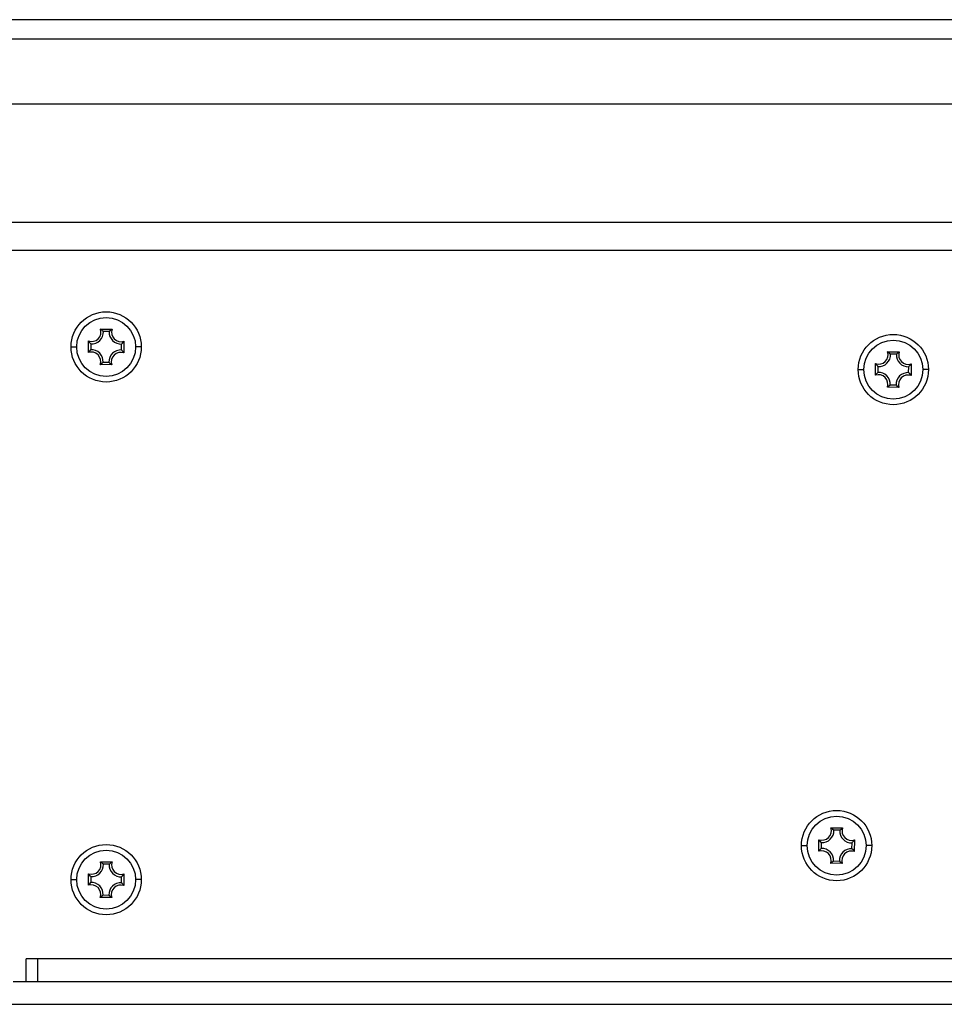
# Model space of a CAD drawing. Header units: millimetres. Extents: x 0 to 420, y 0 to 297.
# Tile 12 of 50: x 93 to 113, y 186 to 207. Entities that reach past the tile are written whole.
import ezdxf

# ---------------------------------------------------------------- set-up
doc = ezdxf.new("R2010")
doc.units = ezdxf.units.MM
doc.header["$LTSCALE"] = 23.1
doc.layers.get('0').update_dxf_attribs({"linetype": 'CONTINUOUS'})

msp = doc.modelspace()

# ---------------------------------------------------------------- linework, layer by layer
at = {"color": 7, "linetype": 'Continuous'}
for p, q in [((122.5348, 207.4645), (69.7768, 207.4645)), ((122.3481, 207.0333), (69.9635, 207.0333)), ((92.5011, 205.6093), (121.5283, 205.6093)), ((94.5467, 200.6404), (94.8022, 200.6382)), ((94.7384, 200.586), (94.6096, 200.5872)), ((93.896, 200.2476), (94.021, 200.2476)), ((94.2781, 200.1233), (94.2804, 200.3788)), ((94.3325, 200.315), (94.3314, 200.1861)), ((95.0094, 200.1801), (95.0106, 200.309)), ((95.0639, 200.3718), (95.0616, 200.1163)), ((95.446, 200.2476), (95.3209, 200.2476)), ((111.9067, 200.1404), (112.1622, 200.1382)), ((112.0984, 200.086), (111.9696, 200.0872)), ((94.7952, 199.8547), (94.5398, 199.857)), ((94.6035, 199.9091), (94.7324, 199.908)), ((111.6381, 199.6233), (111.6404, 199.8788)), ((111.6925, 199.815), (111.6914, 199.6861)), ((112.3694, 199.6801), (112.3706, 199.809)), ((112.4239, 199.8718), (112.4216, 199.6163)), ((111.256, 199.7476), (111.381, 199.7476)), ((112.806, 199.7476), (112.6809, 199.7476)), ((111.9635, 199.4091), (112.0924, 199.408)), ((112.1552, 199.3547), (111.8998, 199.357)), ((110.6567, 189.6404), (110.9122, 189.6382)), ((110.3881, 189.1233), (110.3904, 189.3788)), ((110.8484, 189.586), (110.7196, 189.5872)), ((110.006, 189.2476), (110.131, 189.2476)), ((110.4425, 189.315), (110.4414, 189.1861)), ((111.1194, 189.1801), (111.1206, 189.309)), ((111.1739, 189.3718), (111.1716, 189.1163)), ((111.556, 189.2476), (111.4309, 189.2476)), ((94.5467, 188.8904), (94.8022, 188.8882)), ((94.7384, 188.836), (94.6096, 188.8372)), ((110.9052, 188.8547), (110.6498, 188.857)), ((110.7135, 188.9091), (110.8424, 188.908)), ((94.2781, 188.3733), (94.2804, 188.6288)), ((94.3325, 188.565), (94.3314, 188.4361)), ((95.0094, 188.4301), (95.0106, 188.559)), ((95.0639, 188.6218), (95.0616, 188.3663)), ((93.896, 188.4976), (94.021, 188.4976)), ((95.446, 188.4976), (95.3209, 188.4976)), ((94.7952, 188.1047), (94.5398, 188.107)), ((94.6035, 188.1591), (94.7324, 188.158)), ((92.9078, 186.2476), (129.5531, 186.2476)), ((46.7935, 185.7476), (295.2935, 185.7476))]:
    msp.add_line(p, q, dxfattribs=at)
at = {"color": 3, "linetype": 'Continuous'}
for p, q in [((49.031, 202.9976), (293.031, 202.9976)), ((148.5741, 202.3726), (92.1203, 202.3726)), ((92.9078, 186.2476), (92.9078, 186.7476)), ((129.3031, 186.7476), (92.9078, 186.7476)), ((93.1578, 186.7476), (93.1578, 186.2476)), ((92.6203, 186.2476), (92.9078, 186.2476))]:
    msp.add_line(p, q, dxfattribs=at)
for centre in [(94.671, 200.2476), (112.031, 199.7476), (110.781, 189.2476), (94.671, 188.4976)]:
    msp.add_circle(centre, 0.775, dxfattribs=at)
at = {"color": 7, "linetype": 'Continuous'}
for centre in [(94.671, 200.2476), (112.031, 199.7476), (110.781, 189.2476), (94.671, 188.4976)]:
    msp.add_circle(centre, 0.65, dxfattribs=at)
for centre, radius, start, end in [((94.3489, 200.5754), 0.2082, 250.79364, 18.18868), ((94.3489, 200.5754), 0.2609, 266.40382, 2.5785), ((94.2337, 200.2123), 0.5304, 52.20126, 53.8314), ((94.9988, 200.5697), 0.2609, 176.40382, 272.5785), ((95.1077, 200.2043), 0.5306, 125.15128, 126.80868), ((94.9988, 200.5697), 0.2082, 160.79364, 288.18868), ((94.7142, 200.6843), 0.5306, 215.15128, 216.80868), ((94.6357, 200.6848), 0.5304, 322.20125, 323.8314), ((94.7063, 199.8103), 0.5304, 142.20125, 143.8314), ((94.3431, 199.9255), 0.2082, 340.79364, 108.18868), ((94.3431, 199.9255), 0.2609, 356.40382, 92.5785), ((94.9931, 199.9197), 0.2609, 86.40382, 182.5785), ((94.9931, 199.9197), 0.2082, 70.79364, 198.18868), ((94.6277, 199.8108), 0.5306, 35.15128, 36.80868), ((111.7089, 200.0754), 0.2082, 250.79364, 18.18868), ((111.7089, 200.0754), 0.2609, 266.40382, 2.5785), ((111.5937, 199.7123), 0.5304, 52.20126, 53.8314), ((112.3588, 200.0697), 0.2609, 176.40382, 272.5785), ((112.4677, 199.7043), 0.5306, 125.15128, 126.80868), ((112.3588, 200.0697), 0.2082, 160.79364, 288.18868), ((94.2342, 200.2908), 0.5306, 305.15128, 306.80868), ((95.1082, 200.2829), 0.5304, 232.20126, 233.8314), ((112.0742, 200.1843), 0.5306, 215.15128, 216.80868), ((111.9957, 200.1848), 0.5304, 322.20125, 323.8314), ((112.0663, 199.3103), 0.5304, 142.20125, 143.8314), ((111.7031, 199.4255), 0.2082, 340.79364, 108.18868), ((111.7031, 199.4255), 0.2609, 356.40382, 92.5785), ((112.3531, 199.4197), 0.2609, 86.40382, 182.5785), ((112.3531, 199.4197), 0.2082, 70.79364, 198.18868), ((111.9877, 199.3108), 0.5306, 35.15128, 36.80868), ((111.5942, 199.7908), 0.5306, 305.15128, 306.80868), ((112.4682, 199.7829), 0.5304, 232.20126, 233.8314), ((110.4589, 189.5754), 0.2082, 250.79364, 18.18868), ((110.3437, 189.2123), 0.5304, 52.20126, 53.8314), ((111.2177, 189.2043), 0.5306, 125.15128, 126.80868), ((111.1088, 189.5697), 0.2082, 160.79364, 288.18868), ((110.8242, 189.6843), 0.5306, 215.15128, 216.80868), ((110.4589, 189.5754), 0.2609, 266.40382, 2.5785), ((111.1088, 189.5697), 0.2609, 176.40382, 272.5785), ((110.4531, 188.9255), 0.2609, 356.40382, 92.5785), ((111.1031, 188.9197), 0.2609, 86.40382, 182.5785), ((110.7457, 189.6848), 0.5304, 322.20125, 323.8314), ((110.8163, 188.8103), 0.5304, 142.20125, 143.8314), ((110.4531, 188.9255), 0.2082, 340.79364, 108.18868), ((111.1031, 188.9197), 0.2082, 70.79364, 198.18868), ((110.7377, 188.8108), 0.5306, 35.15128, 36.80868), ((94.3489, 188.8254), 0.2082, 250.79364, 18.18868), ((94.3489, 188.8254), 0.2609, 266.40382, 2.5785), ((94.2337, 188.4623), 0.5304, 52.20126, 53.8314), ((94.9988, 188.8197), 0.2609, 176.40382, 272.5785), ((95.1077, 188.4543), 0.5306, 125.15128, 126.80868), ((94.9988, 188.8197), 0.2082, 160.79364, 288.18868), ((110.3442, 189.2908), 0.5306, 305.15128, 306.80868), ((111.2182, 189.2829), 0.5304, 232.20126, 233.8314), ((94.7142, 188.9343), 0.5306, 215.15128, 216.80868), ((94.6357, 188.9348), 0.5304, 322.20125, 323.8314), ((94.7063, 188.0603), 0.5304, 142.20125, 143.8314), ((94.3431, 188.1755), 0.2082, 340.79364, 108.18868), ((94.3431, 188.1755), 0.2609, 356.40382, 92.5785), ((94.9931, 188.1697), 0.2609, 86.40382, 182.5785), ((94.9931, 188.1697), 0.2082, 70.79364, 198.18868), ((94.6277, 188.0608), 0.5306, 35.15128, 36.80868), ((94.2342, 188.5408), 0.5306, 305.15128, 306.80868), ((95.1082, 188.5329), 0.5304, 232.20126, 233.8314)]:
    msp.add_arc(centre, radius, start, end, dxfattribs=at)
for points, knots in [([(94.6096, 200.5872), (94.6057, 200.5909), (94.5894, 200.6063), (94.5723, 200.6209), (94.5588, 200.6314)], [0, 0, 0, 0, 0.2394351, 1, 1, 1, 1]), ([(94.7384, 200.586), (94.7423, 200.5897), (94.7589, 200.6047), (94.7762, 200.619), (94.7898, 200.6292)], [0, 0, 0, 0, 0.239483, 1, 1, 1, 1]), ([(94.3325, 200.315), (94.3289, 200.3189), (94.3138, 200.3355), (94.2996, 200.3527), (94.2894, 200.3664)], [0, 0, 0, 0, 0.239483, 1, 1, 1, 1]), ([(95.0106, 200.309), (95.0143, 200.3129), (95.0297, 200.3292), (95.0443, 200.3463), (95.0548, 200.3598)], [0, 0, 0, 0, 0.2394351, 1, 1, 1, 1]), ([(94.3314, 200.1861), (94.3276, 200.1823), (94.3122, 200.1659), (94.2976, 200.1488), (94.2872, 200.1354)], [0, 0, 0, 0, 0.2394351, 1, 1, 1, 1]), ([(95.0094, 200.1801), (95.0131, 200.1762), (95.0281, 200.1597), (95.0424, 200.1424), (95.0526, 200.1288)], [0, 0, 0, 0, 0.239483, 1, 1, 1, 1]), ([(111.9696, 200.0872), (111.9657, 200.0909), (111.9494, 200.1063), (111.9323, 200.1209), (111.9188, 200.1314)], [0, 0, 0, 0, 0.2394351, 1, 1, 1, 1]), ([(112.0984, 200.086), (112.1023, 200.0897), (112.1189, 200.1047), (112.1362, 200.119), (112.1498, 200.1292)], [0, 0, 0, 0, 0.239483, 1, 1, 1, 1]), ([(94.6035, 199.9091), (94.5996, 199.9054), (94.5831, 199.8904), (94.5658, 199.8762), (94.5522, 199.866)], [0, 0, 0, 0, 0.239483, 1, 1, 1, 1]), ([(94.7324, 199.908), (94.7363, 199.9042), (94.7526, 199.8888), (94.7697, 199.8742), (94.7832, 199.8638)], [0, 0, 0, 0, 0.2394351, 1, 1, 1, 1]), ([(111.6925, 199.815), (111.6889, 199.8189), (111.6738, 199.8355), (111.6596, 199.8527), (111.6494, 199.8664)], [0, 0, 0, 0, 0.239483, 1, 1, 1, 1]), ([(112.3706, 199.809), (112.3743, 199.8129), (112.3897, 199.8292), (112.4043, 199.8463), (112.4148, 199.8598)], [0, 0, 0, 0, 0.2394351, 1, 1, 1, 1]), ([(111.6914, 199.6861), (111.6876, 199.6823), (111.6722, 199.6659), (111.6576, 199.6488), (111.6472, 199.6354)], [0, 0, 0, 0, 0.2394351, 1, 1, 1, 1]), ([(112.3694, 199.6801), (112.3731, 199.6762), (112.3881, 199.6597), (112.4024, 199.6424), (112.4126, 199.6288)], [0, 0, 0, 0, 0.239483, 1, 1, 1, 1]), ([(111.9635, 199.4091), (111.9596, 199.4054), (111.9431, 199.3904), (111.9258, 199.3762), (111.9122, 199.366)], [0, 0, 0, 0, 0.239483, 1, 1, 1, 1]), ([(112.0924, 199.408), (112.0963, 199.4042), (112.1126, 199.3888), (112.1297, 199.3742), (112.1432, 199.3638)], [0, 0, 0, 0, 0.2394351, 1, 1, 1, 1]), ([(110.7196, 189.5872), (110.7157, 189.5909), (110.6994, 189.6063), (110.6823, 189.6209), (110.6688, 189.6314)], [0, 0, 0, 0, 0.2394351, 1, 1, 1, 1]), ([(110.8484, 189.586), (110.8523, 189.5897), (110.8689, 189.6047), (110.8862, 189.619), (110.8998, 189.6292)], [0, 0, 0, 0, 0.239483, 1, 1, 1, 1]), ([(110.4414, 189.1861), (110.4376, 189.1823), (110.4222, 189.1659), (110.4076, 189.1488), (110.3972, 189.1354)], [0, 0, 0, 0, 0.2394351, 1, 1, 1, 1]), ([(110.4425, 189.315), (110.4389, 189.3189), (110.4238, 189.3355), (110.4096, 189.3527), (110.3994, 189.3664)], [0, 0, 0, 0, 0.239483, 1, 1, 1, 1]), ([(111.1194, 189.1801), (111.1231, 189.1762), (111.1381, 189.1597), (111.1524, 189.1424), (111.1626, 189.1288)], [0, 0, 0, 0, 0.239483, 1, 1, 1, 1]), ([(111.1206, 189.309), (111.1243, 189.3129), (111.1397, 189.3292), (111.1543, 189.3463), (111.1648, 189.3598)], [0, 0, 0, 0, 0.2394351, 1, 1, 1, 1]), ([(94.6096, 188.8372), (94.6057, 188.8409), (94.5894, 188.8563), (94.5723, 188.8709), (94.5588, 188.8814)], [0, 0, 0, 0, 0.2394351, 1, 1, 1, 1]), ([(94.7384, 188.836), (94.7423, 188.8397), (94.7589, 188.8547), (94.7762, 188.869), (94.7898, 188.8792)], [0, 0, 0, 0, 0.239483, 1, 1, 1, 1]), ([(110.7135, 188.9091), (110.7096, 188.9054), (110.6931, 188.8904), (110.6758, 188.8762), (110.6622, 188.866)], [0, 0, 0, 0, 0.239483, 1, 1, 1, 1]), ([(110.8424, 188.908), (110.8463, 188.9042), (110.8626, 188.8888), (110.8797, 188.8742), (110.8932, 188.8638)], [0, 0, 0, 0, 0.2394351, 1, 1, 1, 1]), ([(94.3325, 188.565), (94.3289, 188.5689), (94.3138, 188.5855), (94.2996, 188.6027), (94.2894, 188.6164)], [0, 0, 0, 0, 0.239483, 1, 1, 1, 1]), ([(95.0106, 188.559), (95.0143, 188.5629), (95.0297, 188.5792), (95.0443, 188.5963), (95.0548, 188.6098)], [0, 0, 0, 0, 0.2394351, 1, 1, 1, 1]), ([(94.3314, 188.4361), (94.3276, 188.4323), (94.3122, 188.4159), (94.2976, 188.3988), (94.2872, 188.3854)], [0, 0, 0, 0, 0.2394351, 1, 1, 1, 1]), ([(95.0094, 188.4301), (95.0131, 188.4262), (95.0281, 188.4097), (95.0424, 188.3924), (95.0526, 188.3788)], [0, 0, 0, 0, 0.239483, 1, 1, 1, 1]), ([(94.6035, 188.1591), (94.5996, 188.1554), (94.5831, 188.1404), (94.5658, 188.1262), (94.5522, 188.116)], [0, 0, 0, 0, 0.239483, 1, 1, 1, 1]), ([(94.7324, 188.158), (94.7363, 188.1542), (94.7526, 188.1388), (94.7697, 188.1242), (94.7832, 188.1138)], [0, 0, 0, 0, 0.2394351, 1, 1, 1, 1])]:
    msp.add_open_spline(points, degree=3, knots=knots, dxfattribs=at)

doc.saveas('drawing.dxf')
